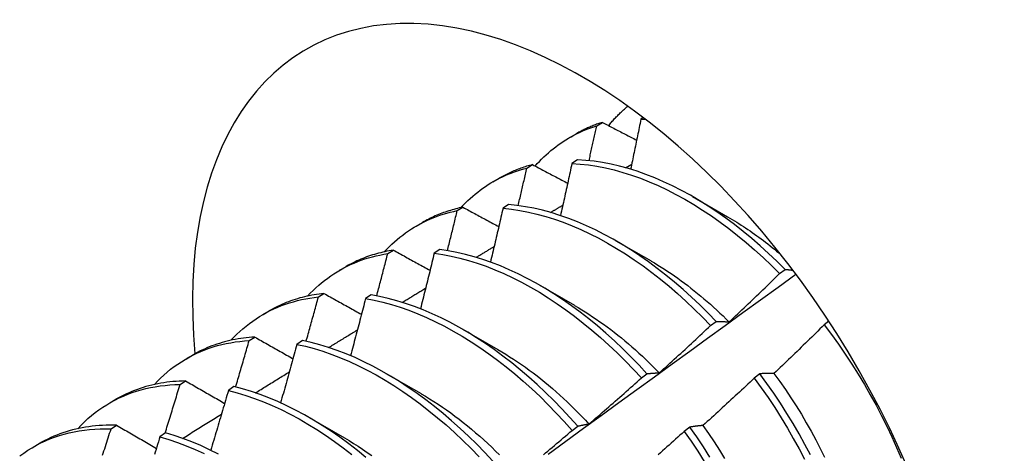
# Model space of a CAD drawing. Header units: inches. Extents: x 105.7 to 125.8, y 36.2 to 64.9.
# Tile 15 of 17: x 114.956 to 115.404, y 48.088 to 48.285. Entities that reach past the tile are written whole.
import ezdxf

# ---------------------------------------------------------------- set-up
doc = ezdxf.new("R2010")
doc.units = ezdxf.units.IN
doc.header["$MEASUREMENT"] = 0
doc.layers.add('Visible Edges(ANSI)', color=7, linetype='Continuous', lineweight=25)

msp = doc.modelspace()

# ---------------------------------------------------------------- linework, layer by layer
at = {"layer": 'Visible Edges(ANSI)'}
for p, q in [((115.21849, 48.23685), (115.22106, 48.23839)), ((115.23966, 48.24053), (115.23855, 48.23982)), ((115.20617, 48.23147), (115.20898, 48.2331)), ((115.20976, 48.2213), (115.20723, 48.21967)), ((115.1868, 48.21763), (115.18936, 48.21919)), ((115.23156, 48.21777), (115.23439, 48.21946)), ((115.17137, 48.21138), (115.17418, 48.21301)), ((115.26195, 48.20471), (115.27796, 48.19549)), ((115.15518, 48.19827), (115.15773, 48.19984)), ((115.17848, 48.20101), (115.17596, 48.19936)), ((115.13657, 48.19129), (115.13938, 48.19291)), ((115.22715, 48.18461), (115.24316, 48.1754)), ((115.12362, 48.17875), (115.12617, 48.18033)), ((115.14725, 48.18056), (115.14473, 48.1789)), ((115.10177, 48.1712), (115.10458, 48.17282)), ((115.30155, 48.16969), (115.30408, 48.1716)), ((115.19235, 48.16452), (115.20837, 48.15531)), ((115.09213, 48.15908), (115.09467, 48.16067)), ((115.11605, 48.15996), (115.11354, 48.15829)), ((115.06697, 48.15111), (115.06979, 48.15273)), ((115.15756, 48.14443), (115.17357, 48.13521)), ((115.2702, 48.14602), (115.27273, 48.14794)), ((115.32395, 48.14802), (115.32179, 48.14638)), ((115.06069, 48.13925), (115.06323, 48.14086)), ((115.0849, 48.13921), (115.08238, 48.13752)), ((115.03218, 48.13102), (115.03499, 48.13264)), ((115.12276, 48.12434), (115.13877, 48.11512)), ((115.2388, 48.12226), (115.24134, 48.12418)), ((115.29262, 48.12416), (115.29006, 48.12221)), ((115.02931, 48.11927), (115.03185, 48.12089)), ((115.05377, 48.1183), (115.05126, 48.11661)), ((114.99738, 48.11093), (115.00019, 48.11255)), ((115.08796, 48.10425), (115.10397, 48.09503)), ((114.99798, 48.09914), (115.00051, 48.10077)), ((115.20734, 48.09841), (115.20988, 48.10034)), ((115.26083, 48.09993), (115.25826, 48.09797)), ((115.02268, 48.09725), (115.02017, 48.09554)), ((114.96258, 48.09084), (114.96539, 48.09246))]:
    msp.add_line(p, q, dxfattribs=at)
at = {"layer": 'Visible Edges(ANSI)', "flags": 128}
for points in [[(115.2239, 48.23691), (115.22424, 48.23732), (115.22457, 48.23772), (115.22491, 48.23812), (115.22525, 48.23852), (115.2256, 48.23891), (115.22594, 48.2393), (115.22629, 48.23969), (115.22665, 48.24007), (115.227, 48.24045), (115.22736, 48.24083), (115.22772, 48.2412), (115.22808, 48.24157), (115.22844, 48.24194), (115.22881, 48.2423), (115.22918, 48.24266), (115.22955, 48.24302), (115.22992, 48.24337), (115.2303, 48.24372), (115.23068, 48.24406), (115.23106, 48.24441), (115.23145, 48.24474), (115.23183, 48.24508), (115.23222, 48.24541), (115.23261, 48.24574)], [(115.22106, 48.23839), (115.22053, 48.23823), (115.22, 48.23805), (115.21947, 48.23787), (115.21895, 48.23769), (115.21843, 48.2375), (115.21791, 48.23731), (115.2174, 48.23711), (115.21688, 48.23691), (115.21637, 48.23671), (115.21586, 48.2365), (115.21535, 48.23628), (115.21485, 48.23607), (115.21435, 48.23584), (115.21385, 48.23562), (115.21335, 48.23538), (115.21285, 48.23515), (115.21236, 48.23491), (115.21187, 48.23466), (115.21138, 48.23441), (115.2109, 48.23416), (115.21041, 48.2339), (115.20993, 48.23364), (115.20946, 48.23337), (115.20898, 48.2331)], [(115.22106, 48.23839), (115.2217, 48.23806), (115.22235, 48.23772), (115.22299, 48.23738), (115.22364, 48.23705), (115.22428, 48.23671), (115.22493, 48.23638), (115.22558, 48.23604), (115.22623, 48.2357), (115.22687, 48.23537), (115.22752, 48.23503), (115.22817, 48.23469), (115.22882, 48.23436), (115.22947, 48.23402), (115.23012, 48.23368), (115.23077, 48.23334), (115.23142, 48.23301), (115.23207, 48.23267), (115.23272, 48.23233), (115.23337, 48.232), (115.23402, 48.23166), (115.23467, 48.23132), (115.23532, 48.23099), (115.23598, 48.23065), (115.23663, 48.23031)], [(115.23855, 48.23982), (115.23836, 48.23888), (115.23817, 48.23793), (115.23798, 48.23698), (115.23779, 48.23604), (115.2376, 48.23509), (115.23741, 48.23414), (115.23722, 48.2332), (115.23702, 48.23225), (115.23683, 48.2313), (115.23664, 48.23036), (115.23645, 48.22941), (115.23625, 48.22846), (115.23606, 48.22752), (115.23586, 48.22657), (115.23567, 48.22562), (115.23547, 48.22467), (115.23528, 48.22373), (115.23508, 48.22278), (115.23488, 48.22183), (115.23469, 48.22088), (115.23449, 48.21993), (115.23429, 48.21898), (115.23409, 48.21804), (115.23389, 48.21709)], [(115.23855, 48.23982), (115.23864, 48.23982), (115.23873, 48.23982), (115.23881, 48.23982), (115.2389, 48.23982), (115.23898, 48.23982), (115.23907, 48.23982), (115.23915, 48.23982), (115.23924, 48.23982), (115.23932, 48.23982), (115.23941, 48.23982), (115.23949, 48.23982), (115.23958, 48.23982), (115.23967, 48.23982), (115.23975, 48.23982), (115.23984, 48.23982), (115.23992, 48.23982), (115.24001, 48.23981), (115.2401, 48.23981), (115.24018, 48.23981), (115.24027, 48.23981), (115.24035, 48.23981), (115.24044, 48.23981), (115.24053, 48.23981), (115.24061, 48.2398)], [(115.19056, 48.21855), (115.19152, 48.21963), (115.1925, 48.22068), (115.1935, 48.22171), (115.19452, 48.2227), (115.19555, 48.22368), (115.19661, 48.22462), (115.19768, 48.22554), (115.19877, 48.22643), (115.19988, 48.22729), (115.20101, 48.22813), (115.20215, 48.22893), (115.20331, 48.22971), (115.20449, 48.23047), (115.20568, 48.23119), (115.20689, 48.23189), (115.20812, 48.23255), (115.20936, 48.23319), (115.21062, 48.2338), (115.2119, 48.23438), (115.21319, 48.23493), (115.21449, 48.23546), (115.21581, 48.23595), (115.21715, 48.23641), (115.21849, 48.23685)], [(115.21503, 48.22094), (115.21518, 48.22161), (115.21532, 48.22227), (115.21547, 48.22293), (115.21561, 48.2236), (115.21576, 48.22426), (115.21591, 48.22492), (115.21605, 48.22559), (115.2162, 48.22625), (115.21634, 48.22691), (115.21649, 48.22757), (115.21663, 48.22824), (115.21678, 48.2289), (115.21692, 48.22956), (115.21706, 48.23022), (115.21721, 48.23089), (115.21735, 48.23155), (115.2175, 48.23221), (115.21764, 48.23287), (115.21778, 48.23354), (115.21792, 48.2342), (115.21807, 48.23486), (115.21821, 48.23552), (115.21835, 48.23619), (115.21849, 48.23685)], [(115.30408, 48.1716), (115.30035, 48.17529), (115.29658, 48.17887), (115.29275, 48.18233), (115.28889, 48.18567), (115.28498, 48.18887), (115.28104, 48.19195), (115.27708, 48.19489), (115.27309, 48.1977), (115.26908, 48.20036), (115.26505, 48.20287), (115.26102, 48.20524), (115.25698, 48.20745), (115.25293, 48.20951), (115.2489, 48.21141), (115.24487, 48.21315), (115.24085, 48.21473), (115.23685, 48.21614), (115.23288, 48.21739), (115.22893, 48.21847), (115.22502, 48.21938), (115.22114, 48.22012), (115.2173, 48.22069), (115.2135, 48.22108), (115.20976, 48.2213)], [(115.15682, 48.19964), (115.15785, 48.20074), (115.1589, 48.20181), (115.15997, 48.20285), (115.16106, 48.20386), (115.16218, 48.20485), (115.16331, 48.2058), (115.16446, 48.20672), (115.16563, 48.20761), (115.16682, 48.20847), (115.16803, 48.2093), (115.16926, 48.2101), (115.1705, 48.21087), (115.17177, 48.21161), (115.17305, 48.21232), (115.17435, 48.21299), (115.17567, 48.21364), (115.17701, 48.21425), (115.17836, 48.21483), (115.17972, 48.21538), (115.18111, 48.21589), (115.18251, 48.21638), (115.18393, 48.21683), (115.18536, 48.21725), (115.1868, 48.21763)], [(115.18936, 48.21919), (115.18869, 48.21901), (115.18802, 48.21883), (115.18735, 48.21864), (115.18669, 48.21844), (115.18603, 48.21823), (115.18538, 48.21802), (115.18473, 48.2178), (115.18408, 48.21757), (115.18343, 48.21734), (115.18279, 48.2171), (115.18215, 48.21685), (115.18152, 48.21659), (115.18088, 48.21633), (115.18026, 48.21606), (115.17963, 48.21579), (115.17901, 48.21551), (115.17839, 48.21522), (115.17778, 48.21492), (115.17717, 48.21462), (115.17657, 48.21431), (115.17596, 48.21399), (115.17537, 48.21367), (115.17477, 48.21334), (115.17418, 48.21301)], [(115.18285, 48.20055), (115.18301, 48.20126), (115.18318, 48.20198), (115.18335, 48.20269), (115.18351, 48.2034), (115.18368, 48.20411), (115.18385, 48.20482), (115.18401, 48.20554), (115.18418, 48.20625), (115.18435, 48.20696), (115.18451, 48.20767), (115.18468, 48.20838), (115.18484, 48.2091), (115.18501, 48.20981), (115.18517, 48.21052), (115.18533, 48.21123), (115.1855, 48.21194), (115.18566, 48.21265), (115.18583, 48.21337), (115.18599, 48.21408), (115.18615, 48.21479), (115.18632, 48.2155), (115.18648, 48.21621), (115.18664, 48.21692), (115.1868, 48.21763)], [(115.18936, 48.21919), (115.19002, 48.21884), (115.19068, 48.21849), (115.19134, 48.21814), (115.192, 48.21779), (115.19266, 48.21744), (115.19333, 48.21709), (115.19399, 48.21673), (115.19465, 48.21638), (115.19531, 48.21603), (115.19598, 48.21568), (115.19664, 48.21533), (115.19731, 48.21498), (115.19797, 48.21462), (115.19864, 48.21427), (115.1993, 48.21392), (115.19997, 48.21357), (115.20063, 48.21322), (115.2013, 48.21287), (115.20197, 48.21251), (115.20263, 48.21216), (115.2033, 48.21181), (115.20397, 48.21146), (115.20464, 48.2111), (115.20531, 48.21075)], [(115.20723, 48.21967), (115.20702, 48.21869), (115.20681, 48.2177), (115.2066, 48.21672), (115.20639, 48.21574), (115.20617, 48.21475), (115.20596, 48.21377), (115.20575, 48.21279), (115.20553, 48.2118), (115.20532, 48.21082), (115.20511, 48.20984), (115.20489, 48.20885), (115.20468, 48.20787), (115.20446, 48.20688), (115.20424, 48.2059), (115.20403, 48.20492), (115.20381, 48.20393), (115.20359, 48.20295), (115.20337, 48.20196), (115.20316, 48.20098), (115.20294, 48.19999), (115.20272, 48.19901), (115.2025, 48.19802), (115.20228, 48.19704), (115.20206, 48.19605)], [(115.20723, 48.21967), (115.21098, 48.21943), (115.21478, 48.21903), (115.21862, 48.21845), (115.2225, 48.21769), (115.22642, 48.21677), (115.23037, 48.21568), (115.23435, 48.21442), (115.23835, 48.21299), (115.24236, 48.2114), (115.24639, 48.20965), (115.25043, 48.20774), (115.25447, 48.20567), (115.25851, 48.20344), (115.26255, 48.20106), (115.26657, 48.19854), (115.27058, 48.19587), (115.27457, 48.19305), (115.27853, 48.1901), (115.28247, 48.18701), (115.28637, 48.18379), (115.29023, 48.18045), (115.29405, 48.17698), (115.29783, 48.17339), (115.30155, 48.16969)], [(115.12202, 48.17955), (115.12315, 48.18075), (115.12429, 48.18191), (115.12547, 48.18304), (115.12666, 48.18413), (115.12788, 48.18519), (115.12913, 48.18621), (115.1304, 48.1872), (115.13169, 48.18814), (115.133, 48.18906), (115.13434, 48.18994), (115.13569, 48.19078), (115.13707, 48.19158), (115.13847, 48.19234), (115.1399, 48.19307), (115.14134, 48.19376), (115.1428, 48.19442), (115.14428, 48.19503), (115.14579, 48.19561), (115.14731, 48.19615), (115.14885, 48.19665), (115.1504, 48.19711), (115.15198, 48.19754), (115.15357, 48.19792), (115.15518, 48.19827)], [(115.15773, 48.19984), (115.15691, 48.19966), (115.1561, 48.19948), (115.15529, 48.19929), (115.15448, 48.19908), (115.15368, 48.19887), (115.15288, 48.19864), (115.15209, 48.19841), (115.1513, 48.19816), (115.15052, 48.19791), (115.14974, 48.19764), (115.14897, 48.19737), (115.1482, 48.19709), (115.14744, 48.19679), (115.14668, 48.19649), (115.14593, 48.19618), (115.14518, 48.19585), (115.14444, 48.19552), (115.1437, 48.19518), (115.14297, 48.19482), (115.14224, 48.19446), (115.14152, 48.19409), (115.1408, 48.19371), (115.14009, 48.19332), (115.13938, 48.19291)], [(115.15071, 48.18007), (115.1509, 48.18083), (115.15109, 48.18159), (115.15127, 48.18235), (115.15146, 48.18311), (115.15165, 48.18387), (115.15184, 48.18463), (115.15203, 48.18538), (115.15222, 48.18614), (115.1524, 48.1869), (115.15259, 48.18766), (115.15278, 48.18842), (115.15296, 48.18917), (115.15315, 48.18993), (115.15334, 48.19069), (115.15352, 48.19145), (115.15371, 48.19221), (115.15389, 48.19296), (115.15408, 48.19372), (115.15426, 48.19448), (115.15445, 48.19524), (115.15463, 48.196), (115.15481, 48.19675), (115.155, 48.19751), (115.15518, 48.19827)], [(115.15773, 48.19984), (115.15841, 48.19947), (115.15908, 48.19911), (115.15976, 48.19874), (115.16043, 48.19838), (115.16111, 48.19801), (115.16179, 48.19764), (115.16247, 48.19728), (115.16314, 48.19691), (115.16382, 48.19655), (115.1645, 48.19618), (115.16518, 48.19581), (115.16586, 48.19545), (115.16654, 48.19508), (115.16722, 48.19471), (115.1679, 48.19435), (115.16858, 48.19398), (115.16926, 48.19361), (115.16994, 48.19325), (115.17062, 48.19288), (115.17131, 48.19251), (115.17199, 48.19215), (115.17267, 48.19178), (115.17336, 48.19141), (115.17404, 48.19104)], [(115.17596, 48.19936), (115.17572, 48.19834), (115.17549, 48.19733), (115.17526, 48.19631), (115.17502, 48.19529), (115.17479, 48.19427), (115.17455, 48.19326), (115.17432, 48.19224), (115.17408, 48.19122), (115.17385, 48.1902), (115.17361, 48.18918), (115.17337, 48.18816), (115.17314, 48.18715), (115.1729, 48.18613), (115.17266, 48.18511), (115.17242, 48.18409), (115.17218, 48.18307), (115.17194, 48.18205), (115.1717, 48.18103), (115.17146, 48.18001), (115.17122, 48.179), (115.17098, 48.17798), (115.17074, 48.17696), (115.17049, 48.17594), (115.17025, 48.17492)], [(115.17596, 48.19936), (115.17975, 48.19896), (115.18359, 48.19839), (115.18747, 48.19765), (115.19139, 48.19674), (115.19534, 48.19566), (115.19931, 48.19441), (115.20331, 48.19299), (115.20732, 48.19141), (115.21135, 48.18967), (115.21539, 48.18776), (115.21943, 48.1857), (115.22347, 48.18349), (115.22751, 48.18112), (115.23153, 48.1786), (115.23554, 48.17594), (115.23953, 48.17313), (115.2435, 48.17019), (115.24744, 48.16711), (115.25134, 48.1639), (115.25521, 48.16056), (115.25903, 48.1571), (115.2628, 48.15352), (115.26653, 48.14983), (115.2702, 48.14602)], [(115.27273, 48.14794), (115.26906, 48.15173), (115.26533, 48.15542), (115.26155, 48.15899), (115.25773, 48.16244), (115.25386, 48.16577), (115.24995, 48.16897), (115.24601, 48.17204), (115.24204, 48.17497), (115.23805, 48.17777), (115.23404, 48.18042), (115.23001, 48.18293), (115.22598, 48.18528), (115.22194, 48.18749), (115.2179, 48.18954), (115.21386, 48.19143), (115.20983, 48.19316), (115.20582, 48.19473), (115.20182, 48.19613), (115.19785, 48.19737), (115.1939, 48.19844), (115.18999, 48.19934), (115.18611, 48.20007), (115.18227, 48.20062), (115.17848, 48.20101)], [(115.19758, 48.19745), (115.19781, 48.19758), (115.19804, 48.19772), (115.19827, 48.19786), (115.1985, 48.198), (115.19873, 48.19814), (115.19896, 48.19828), (115.19919, 48.19842), (115.19942, 48.19855), (115.19965, 48.19869), (115.19988, 48.19883), (115.20011, 48.19897), (115.20035, 48.19911), (115.20058, 48.19925), (115.20081, 48.19939), (115.20104, 48.19952), (115.20127, 48.19966), (115.2015, 48.1998), (115.20173, 48.19994), (115.20196, 48.20008), (115.20219, 48.20022), (115.20242, 48.20035), (115.20265, 48.20049), (115.20288, 48.20063), (115.20311, 48.20077)], [(115.27797, 48.19544), (115.27899, 48.19485), (115.28002, 48.19425), (115.28104, 48.19363), (115.28206, 48.19301), (115.28308, 48.19237), (115.2841, 48.19172), (115.28512, 48.19107), (115.28613, 48.1904), (115.28715, 48.18972), (115.28816, 48.18903), (115.28917, 48.18833), (115.29018, 48.18762), (115.29119, 48.18689), (115.2922, 48.18616), (115.2932, 48.18542), (115.29421, 48.18466), (115.29521, 48.1839), (115.2962, 48.18313), (115.2972, 48.18234), (115.29819, 48.18155), (115.29918, 48.18074), (115.30017, 48.17993), (115.30115, 48.17911), (115.30213, 48.17827)], [(115.12617, 48.18033), (115.1252, 48.18017), (115.12423, 48.18), (115.12327, 48.17982), (115.12232, 48.17962), (115.12137, 48.17941), (115.12043, 48.17918), (115.11949, 48.17894), (115.11856, 48.17869), (115.11764, 48.17842), (115.11672, 48.17814), (115.11581, 48.17785), (115.11491, 48.17754), (115.11401, 48.17722), (115.11312, 48.17689), (115.11223, 48.17654), (115.11135, 48.17618), (115.11048, 48.17581), (115.10962, 48.17542), (115.10876, 48.17502), (115.10791, 48.17461), (115.10707, 48.17418), (115.10623, 48.17374), (115.1054, 48.17329), (115.10458, 48.17282)], [(115.12617, 48.18033), (115.12686, 48.17995), (115.12755, 48.17957), (115.12824, 48.17919), (115.12893, 48.17881), (115.12962, 48.17843), (115.13031, 48.17805), (115.131, 48.17767), (115.1317, 48.17729), (115.13239, 48.17691), (115.13308, 48.17653), (115.13378, 48.17615), (115.13447, 48.17577), (115.13517, 48.17538), (115.13586, 48.175), (115.13656, 48.17462), (115.13725, 48.17424), (115.13795, 48.17386), (115.13865, 48.17348), (115.13934, 48.1731), (115.14004, 48.17271), (115.14074, 48.17233), (115.14144, 48.17195), (115.14214, 48.17157), (115.14284, 48.17118)], [(115.24134, 48.12418), (115.23772, 48.12808), (115.23404, 48.13186), (115.23031, 48.13554), (115.22653, 48.13911), (115.2227, 48.14255), (115.21883, 48.14587), (115.21492, 48.14907), (115.21098, 48.15213), (115.20701, 48.15505), (115.20302, 48.15784), (115.199, 48.16048), (115.19498, 48.16298), (115.19094, 48.16533), (115.1869, 48.16752), (115.18286, 48.16956), (115.17882, 48.17144), (115.17479, 48.17317), (115.17078, 48.17472), (115.16678, 48.17612), (115.16281, 48.17735), (115.15887, 48.17841), (115.15496, 48.17929), (115.15108, 48.18001), (115.14725, 48.18056)], [(115.16379, 48.17706), (115.16413, 48.17726), (115.16447, 48.17747), (115.16481, 48.17767), (115.16515, 48.17788), (115.16549, 48.17808), (115.16583, 48.17829), (115.16616, 48.1785), (115.1665, 48.1787), (115.16684, 48.17891), (115.16718, 48.17911), (115.16752, 48.17932), (115.16786, 48.17952), (115.1682, 48.17973), (115.16854, 48.17993), (115.16888, 48.18014), (115.16921, 48.18034), (115.16955, 48.18055), (115.16989, 48.18075), (115.17023, 48.18096), (115.17057, 48.18116), (115.17091, 48.18137), (115.17125, 48.18157), (115.17159, 48.18178), (115.17193, 48.18198)], [(115.08722, 48.15946), (115.08844, 48.16076), (115.08969, 48.16201), (115.09096, 48.16322), (115.09227, 48.16439), (115.0936, 48.16552), (115.09496, 48.16661), (115.09634, 48.16766), (115.09775, 48.16866), (115.09919, 48.16962), (115.10066, 48.17054), (115.10215, 48.17142), (115.10366, 48.17225), (115.1052, 48.17303), (115.10677, 48.17378), (115.10836, 48.17448), (115.10997, 48.17513), (115.1116, 48.17574), (115.11326, 48.17631), (115.11493, 48.17683), (115.11663, 48.1773), (115.11835, 48.17773), (115.12009, 48.17812), (115.12185, 48.17846), (115.12362, 48.17875)], [(115.11861, 48.15951), (115.11882, 48.16031), (115.11903, 48.16111), (115.11925, 48.16192), (115.11946, 48.16272), (115.11967, 48.16352), (115.11988, 48.16432), (115.12009, 48.16512), (115.1203, 48.16593), (115.12051, 48.16673), (115.12072, 48.16753), (115.12093, 48.16833), (115.12114, 48.16913), (115.12135, 48.16993), (115.12156, 48.17074), (115.12176, 48.17154), (115.12197, 48.17234), (115.12218, 48.17314), (115.12239, 48.17394), (115.12259, 48.17474), (115.1228, 48.17554), (115.12301, 48.17635), (115.12321, 48.17715), (115.12342, 48.17795), (115.12362, 48.17875)], [(115.14473, 48.1789), (115.14447, 48.17785), (115.14421, 48.1768), (115.14396, 48.17575), (115.1437, 48.1747), (115.14344, 48.17365), (115.14319, 48.1726), (115.14293, 48.17155), (115.14267, 48.1705), (115.14241, 48.16945), (115.14215, 48.1684), (115.14189, 48.16735), (115.14163, 48.1663), (115.14137, 48.16525), (115.14111, 48.1642), (115.14085, 48.16315), (115.14058, 48.1621), (115.14032, 48.16105), (115.14006, 48.15999), (115.13979, 48.15894), (115.13953, 48.15789), (115.13926, 48.15684), (115.139, 48.15579), (115.13873, 48.15474), (115.13847, 48.15369)], [(115.14473, 48.1789), (115.14856, 48.17834), (115.15244, 48.17761), (115.15635, 48.17671), (115.1603, 48.17564), (115.16428, 48.17439), (115.16827, 48.17299), (115.17229, 48.17142), (115.17632, 48.16968), (115.18035, 48.16779), (115.1844, 48.16574), (115.18844, 48.16353), (115.19247, 48.16117), (115.1965, 48.15866), (115.20051, 48.15601), (115.2045, 48.15321), (115.20847, 48.15028), (115.21241, 48.1472), (115.21631, 48.144), (115.22018, 48.14067), (115.224, 48.13722), (115.22778, 48.13364), (115.23151, 48.12996), (115.23518, 48.12616), (115.2388, 48.12226)], [(115.24316, 48.17538), (115.24469, 48.17449), (115.24621, 48.17357), (115.24773, 48.17263), (115.24925, 48.17166), (115.25077, 48.17067), (115.25229, 48.16965), (115.2538, 48.16861), (115.25531, 48.16755), (115.25681, 48.16646), (115.25831, 48.16536), (115.25981, 48.16423), (115.2613, 48.16307), (115.26279, 48.1619), (115.26427, 48.1607), (115.26574, 48.15949), (115.26721, 48.15825), (115.26867, 48.15699), (115.27013, 48.15571), (115.27158, 48.15442), (115.27302, 48.1531), (115.27445, 48.15176), (115.27587, 48.15041), (115.27729, 48.14904), (115.2787, 48.14764)], [(115.30408, 48.1716), (115.30422, 48.17159), (115.30437, 48.17157), (115.30452, 48.17156), (115.30466, 48.17155), (115.30481, 48.17153), (115.30496, 48.17152), (115.3051, 48.1715), (115.30525, 48.17148), (115.3054, 48.17147), (115.30555, 48.17145), (115.30569, 48.17144), (115.30584, 48.17142), (115.30599, 48.1714), (115.30614, 48.17138), (115.30629, 48.17137), (115.30644, 48.17135), (115.30659, 48.17133), (115.30674, 48.17131), (115.30689, 48.17129), (115.30704, 48.17127), (115.30719, 48.17125), (115.30734, 48.17123), (115.30749, 48.17121), (115.30764, 48.17119)], [(115.19639, 48.08764), (115.20445, 48.09351), (115.21251, 48.09938), (115.22057, 48.10524), (115.22862, 48.11109), (115.23667, 48.11695), (115.24472, 48.12279), (115.25276, 48.12863), (115.2608, 48.13447), (115.26884, 48.1403), (115.27688, 48.14613), (115.28491, 48.15195), (115.29294, 48.15776), (115.30097, 48.16357), (115.309, 48.16938)], [(115.27871, 48.14769), (115.27967, 48.1486), (115.28063, 48.14951), (115.28159, 48.15042), (115.28255, 48.15133), (115.28351, 48.15224), (115.28446, 48.15315), (115.28542, 48.15406), (115.28637, 48.15497), (115.28733, 48.15588), (115.28828, 48.1568), (115.28923, 48.15771), (115.29019, 48.15863), (115.29114, 48.15955), (115.29209, 48.16047), (115.29304, 48.16139), (115.29399, 48.1623), (115.29493, 48.16323), (115.29588, 48.16415), (115.29683, 48.16507), (115.29777, 48.16599), (115.29872, 48.16692), (115.29966, 48.16784), (115.3006, 48.16877), (115.30155, 48.16969)], [(115.1302, 48.1566), (115.13064, 48.15687), (115.13108, 48.15714), (115.13152, 48.15741), (115.13197, 48.15768), (115.13241, 48.15795), (115.13285, 48.15823), (115.1333, 48.1585), (115.13374, 48.15877), (115.13418, 48.15904), (115.13463, 48.15931), (115.13507, 48.15958), (115.13551, 48.15985), (115.13596, 48.16012), (115.1364, 48.16039), (115.13684, 48.16066), (115.13729, 48.16093), (115.13773, 48.1612), (115.13817, 48.16147), (115.13862, 48.16174), (115.13906, 48.16201), (115.1395, 48.16229), (115.13995, 48.16256), (115.14039, 48.16283), (115.14083, 48.1631)], [(115.05243, 48.13937), (115.05374, 48.14076), (115.05508, 48.14211), (115.05646, 48.1434), (115.05787, 48.14465), (115.05931, 48.14585), (115.06079, 48.14701), (115.0623, 48.14811), (115.06383, 48.14916), (115.0654, 48.15017), (115.067, 48.15112), (115.06862, 48.15203), (115.07028, 48.15288), (115.07196, 48.15368), (115.07367, 48.15443), (115.0754, 48.15513), (115.07717, 48.15578), (115.07895, 48.15638), (115.08077, 48.15692), (115.0826, 48.15741), (115.08446, 48.15785), (115.08635, 48.15824), (115.08825, 48.15857), (115.09018, 48.15885), (115.09213, 48.15908)], [(115.09467, 48.16067), (115.09354, 48.16054), (115.09242, 48.1604), (115.09131, 48.16023), (115.0902, 48.16005), (115.08911, 48.15985), (115.08801, 48.15963), (115.08693, 48.1594), (115.08585, 48.15914), (115.08479, 48.15887), (115.08373, 48.15859), (115.08267, 48.15828), (115.08163, 48.15796), (115.08059, 48.15762), (115.07957, 48.15726), (115.07855, 48.15688), (115.07754, 48.15649), (115.07654, 48.15608), (115.07554, 48.15565), (115.07456, 48.15521), (115.07359, 48.15475), (115.07262, 48.15427), (115.07167, 48.15377), (115.07072, 48.15326), (115.06979, 48.15273)], [(115.08655, 48.13886), (115.08679, 48.1397), (115.08703, 48.14054), (115.08726, 48.14139), (115.0875, 48.14223), (115.08773, 48.14307), (115.08797, 48.14391), (115.0882, 48.14476), (115.08843, 48.1456), (115.08867, 48.14644), (115.0889, 48.14728), (115.08913, 48.14813), (115.08937, 48.14897), (115.0896, 48.14981), (115.08983, 48.15065), (115.09006, 48.1515), (115.09029, 48.15234), (115.09052, 48.15318), (115.09075, 48.15402), (115.09098, 48.15487), (115.09121, 48.15571), (115.09144, 48.15655), (115.09167, 48.15739), (115.0919, 48.15824), (115.09213, 48.15908)], [(115.09467, 48.16067), (115.09538, 48.16028), (115.09608, 48.15988), (115.09678, 48.15949), (115.09749, 48.1591), (115.09819, 48.1587), (115.0989, 48.15831), (115.0996, 48.15791), (115.10031, 48.15752), (115.10102, 48.15712), (115.10173, 48.15673), (115.10244, 48.15633), (115.10314, 48.15594), (115.10385, 48.15554), (115.10456, 48.15514), (115.10527, 48.15475), (115.10598, 48.15435), (115.1067, 48.15396), (115.10741, 48.15356), (115.10812, 48.15316), (115.10883, 48.15277), (115.10955, 48.15237), (115.11026, 48.15197), (115.11097, 48.15157), (115.11169, 48.15118)], [(115.11354, 48.15829), (115.11326, 48.15721), (115.11298, 48.15613), (115.1127, 48.15505), (115.11242, 48.15397), (115.11214, 48.15289), (115.11185, 48.15181), (115.11157, 48.15073), (115.11129, 48.14965), (115.11101, 48.14857), (115.11072, 48.14749), (115.11044, 48.14641), (115.11016, 48.14533), (115.10987, 48.14425), (115.10958, 48.14317), (115.1093, 48.14209), (115.10901, 48.14101), (115.10873, 48.13992), (115.10844, 48.13884), (115.10815, 48.13776), (115.10786, 48.13668), (115.10757, 48.1356), (115.10728, 48.13452), (115.10699, 48.13344), (115.1067, 48.13236)], [(115.11354, 48.15829), (115.11741, 48.15757), (115.12132, 48.15667), (115.12527, 48.15561), (115.12924, 48.15438), (115.13324, 48.15299), (115.13725, 48.15142), (115.14128, 48.1497), (115.14532, 48.14782), (115.14936, 48.14577), (115.1534, 48.14358), (115.15743, 48.14122), (115.16146, 48.13873), (115.16547, 48.13608), (115.16946, 48.13329), (115.17343, 48.13036), (115.17737, 48.1273), (115.18128, 48.1241), (115.18515, 48.12078), (115.18898, 48.11733), (115.19276, 48.11377), (115.19649, 48.11009), (115.20017, 48.1063), (115.20378, 48.1024), (115.20734, 48.09841)], [(115.20988, 48.10034), (115.20632, 48.10432), (115.2027, 48.10821), (115.19902, 48.11199), (115.19529, 48.11567), (115.1915, 48.11922), (115.18767, 48.12266), (115.1838, 48.12597), (115.17989, 48.12916), (115.17594, 48.13221), (115.17197, 48.13513), (115.16798, 48.13791), (115.16397, 48.14054), (115.15994, 48.14303), (115.1559, 48.14537), (115.15186, 48.14756), (115.14782, 48.14959), (115.14378, 48.15146), (115.13976, 48.15317), (115.13574, 48.15472), (115.13175, 48.1561), (115.12778, 48.15732), (115.12384, 48.15837), (115.11993, 48.15925), (115.11605, 48.15996)], [(115.20836, 48.15525), (115.21002, 48.15428), (115.21168, 48.15327), (115.21334, 48.15224), (115.215, 48.15118), (115.21665, 48.15009), (115.2183, 48.14897), (115.21995, 48.14783), (115.22159, 48.14666), (115.22323, 48.14546), (115.22486, 48.14424), (115.22649, 48.14299), (115.22811, 48.14172), (115.22972, 48.14042), (115.23133, 48.13909), (115.23292, 48.13774), (115.23451, 48.13637), (115.23609, 48.13497), (115.23767, 48.13355), (115.23923, 48.13211), (115.24078, 48.13064), (115.24233, 48.12915), (115.24386, 48.12764), (115.24538, 48.12611), (115.24689, 48.12455)], [(115.09677, 48.13607), (115.09732, 48.1364), (115.09786, 48.13674), (115.09841, 48.13708), (115.09895, 48.13741), (115.09949, 48.13775), (115.10004, 48.13808), (115.10058, 48.13842), (115.10113, 48.13875), (115.10167, 48.13909), (115.10221, 48.13942), (115.10276, 48.13976), (115.1033, 48.14009), (115.10385, 48.14043), (115.10439, 48.14076), (115.10494, 48.1411), (115.10548, 48.14143), (115.10602, 48.14177), (115.10657, 48.1421), (115.10711, 48.14244), (115.10766, 48.14277), (115.1082, 48.14311), (115.10875, 48.14344), (115.10929, 48.14378), (115.10984, 48.14411)], [(115.24689, 48.12456), (115.24787, 48.12545), (115.24885, 48.12633), (115.24983, 48.12722), (115.25081, 48.1281), (115.25178, 48.12899), (115.25276, 48.12988), (115.25374, 48.13077), (115.25471, 48.13166), (115.25568, 48.13255), (115.25666, 48.13344), (115.25763, 48.13434), (115.2586, 48.13523), (115.25957, 48.13612), (115.26054, 48.13702), (115.26151, 48.13792), (115.26248, 48.13881), (115.26345, 48.13971), (115.26441, 48.14061), (115.26538, 48.14151), (115.26634, 48.14241), (115.26731, 48.14331), (115.26827, 48.14421), (115.26924, 48.14512), (115.2702, 48.14602)], [(115.27273, 48.14794), (115.27297, 48.14794), (115.27322, 48.14794), (115.27346, 48.14794), (115.2737, 48.14794), (115.27395, 48.14794), (115.27419, 48.14793), (115.27444, 48.14793), (115.27469, 48.14792), (115.27493, 48.14792), (115.27518, 48.14791), (115.27543, 48.1479), (115.27568, 48.14789), (115.27593, 48.14788), (115.27618, 48.14787), (115.27643, 48.14785), (115.27668, 48.14784), (115.27693, 48.14783), (115.27719, 48.14781), (115.27744, 48.14779), (115.27769, 48.14777), (115.27795, 48.14776), (115.2782, 48.14774), (115.27846, 48.14771), (115.27871, 48.14769)], [(115.32179, 48.14638), (115.32084, 48.14545), (115.3199, 48.14452), (115.31896, 48.14359), (115.31801, 48.14266), (115.31707, 48.14173), (115.31612, 48.1408), (115.31518, 48.13987), (115.31423, 48.13895), (115.31328, 48.13802), (115.31233, 48.1371), (115.31138, 48.13618), (115.31043, 48.13525), (115.30948, 48.13433), (115.30853, 48.13341), (115.30758, 48.13249), (115.30662, 48.13157), (115.30567, 48.13066), (115.30472, 48.12974), (115.30376, 48.12882), (115.3028, 48.12791), (115.30185, 48.12699), (115.30089, 48.12608), (115.29993, 48.12517), (115.29897, 48.12425)], [(115.32179, 48.14638), (115.32505, 48.14204), (115.32823, 48.13762), (115.33132, 48.13314), (115.33432, 48.12859), (115.33723, 48.12398), (115.34004, 48.11933), (115.34275, 48.11463), (115.34536, 48.10988), (115.34786, 48.10511), (115.35025, 48.1003), (115.35253, 48.09548), (115.3547, 48.09063), (115.35674, 48.08578)], [(115.06323, 48.14086), (115.06194, 48.14077), (115.06067, 48.14066), (115.05939, 48.14053), (115.05813, 48.14037), (115.05688, 48.1402), (115.05564, 48.14), (115.0544, 48.13978), (115.05318, 48.13953), (115.05196, 48.13927), (115.05075, 48.13898), (115.04956, 48.13867), (115.04837, 48.13834), (115.04719, 48.13798), (115.04603, 48.1376), (115.04487, 48.13721), (115.04373, 48.13678), (115.0426, 48.13634), (115.04148, 48.13588), (115.04036, 48.13539), (115.03927, 48.13489), (115.03818, 48.13436), (115.0371, 48.13381), (115.03604, 48.13323), (115.03499, 48.13264)], [(115.06323, 48.14086), (115.06395, 48.14045), (115.06467, 48.14004), (115.06538, 48.13964), (115.0661, 48.13923), (115.06682, 48.13882), (115.06754, 48.13841), (115.06826, 48.138), (115.06898, 48.13759), (115.0697, 48.13718), (115.07043, 48.13677), (115.07115, 48.13636), (115.07187, 48.13595), (115.0726, 48.13554), (115.07332, 48.13513), (115.07405, 48.13472), (115.07477, 48.13431), (115.0755, 48.1339), (115.07622, 48.13349), (115.07695, 48.13308), (115.07768, 48.13267), (115.07841, 48.13226), (115.07914, 48.13185), (115.07986, 48.13143), (115.08059, 48.13102)], [(115.01763, 48.11928), (115.01903, 48.12077), (115.02048, 48.1222), (115.02196, 48.12358), (115.02348, 48.12491), (115.02504, 48.12618), (115.02663, 48.12739), (115.02826, 48.12855), (115.02992, 48.12965), (115.03162, 48.13069), (115.03335, 48.13168), (115.03511, 48.13261), (115.03691, 48.13347), (115.03873, 48.13429), (115.04059, 48.13504), (115.04248, 48.13573), (115.0444, 48.13636), (115.04634, 48.13693), (115.04832, 48.13745), (115.05032, 48.1379), (115.05234, 48.13829), (115.0544, 48.13862), (115.05647, 48.13889), (115.05857, 48.1391), (115.06069, 48.13925)], [(115.05454, 48.11812), (115.0548, 48.119), (115.05506, 48.11988), (115.05532, 48.12076), (115.05558, 48.12164), (115.05584, 48.12252), (115.0561, 48.1234), (115.05635, 48.12428), (115.05661, 48.12516), (115.05687, 48.12604), (115.05713, 48.12692), (115.05739, 48.1278), (115.05764, 48.12868), (115.0579, 48.12957), (115.05815, 48.13045), (115.05841, 48.13133), (115.05867, 48.13221), (115.05892, 48.13309), (115.05918, 48.13397), (115.05943, 48.13485), (115.05968, 48.13573), (115.05994, 48.13661), (115.06019, 48.13749), (115.06044, 48.13837), (115.06069, 48.13925)], [(115.08238, 48.13752), (115.08208, 48.13642), (115.08177, 48.13531), (115.08147, 48.1342), (115.08117, 48.13309), (115.08086, 48.13199), (115.08055, 48.13088), (115.08025, 48.12977), (115.07994, 48.12866), (115.07963, 48.12755), (115.07933, 48.12645), (115.07902, 48.12534), (115.07871, 48.12423), (115.0784, 48.12312), (115.07809, 48.12201), (115.07778, 48.12091), (115.07747, 48.1198), (115.07715, 48.11869), (115.07684, 48.11758), (115.07653, 48.11647), (115.07621, 48.11537), (115.0759, 48.11426), (115.07559, 48.11315), (115.07527, 48.11204), (115.07495, 48.11093)], [(115.08238, 48.13752), (115.08629, 48.13664), (115.09023, 48.13559), (115.09421, 48.13437), (115.0982, 48.13298), (115.10221, 48.13143), (115.10624, 48.12972), (115.11028, 48.12784), (115.11432, 48.12581), (115.11836, 48.12362), (115.1224, 48.12128), (115.12642, 48.11879), (115.13044, 48.11615), (115.13443, 48.11337), (115.1384, 48.11045), (115.14234, 48.10739), (115.14625, 48.10421), (115.15013, 48.10089), (115.15396, 48.09745), (115.15774, 48.09389), (115.16147, 48.09022), (115.16515, 48.08643)], [(115.17131, 48.08447), (115.16769, 48.08835), (115.164, 48.09212), (115.16027, 48.09579), (115.15648, 48.09934), (115.15264, 48.10277), (115.14877, 48.10608), (115.14486, 48.10925), (115.14091, 48.1123), (115.13694, 48.11521), (115.13294, 48.11798), (115.12893, 48.1206), (115.1249, 48.12308), (115.12086, 48.12541), (115.11682, 48.12759), (115.11278, 48.12961), (115.10875, 48.13148), (115.10472, 48.13318), (115.10071, 48.13472), (115.09671, 48.13609), (115.09275, 48.1373), (115.0888, 48.13834), (115.0849, 48.13921)], [(115.17357, 48.13515), (115.17537, 48.1341), (115.17717, 48.13302), (115.17896, 48.1319), (115.18076, 48.13075), (115.18254, 48.12957), (115.18433, 48.12835), (115.18611, 48.1271), (115.18788, 48.12582), (115.18964, 48.12451), (115.1914, 48.12317), (115.19315, 48.12179), (115.1949, 48.12039), (115.19663, 48.11895), (115.19836, 48.11749), (115.20007, 48.11599), (115.20178, 48.11447), (115.20347, 48.11292), (115.20515, 48.11134), (115.20683, 48.10973), (115.20849, 48.1081), (115.21013, 48.10645), (115.21177, 48.10476), (115.21339, 48.10306), (115.215, 48.10133)], [(115.06352, 48.11546), (115.06416, 48.11586), (115.0648, 48.11626), (115.06544, 48.11666), (115.06609, 48.11706), (115.06673, 48.11746), (115.06737, 48.11786), (115.06801, 48.11826), (115.06865, 48.11866), (115.0693, 48.11906), (115.06994, 48.11945), (115.07058, 48.11985), (115.07122, 48.12025), (115.07187, 48.12065), (115.07251, 48.12105), (115.07315, 48.12145), (115.07379, 48.12185), (115.07444, 48.12225), (115.07508, 48.12265), (115.07572, 48.12304), (115.07636, 48.12344), (115.07701, 48.12384), (115.07765, 48.12424), (115.07829, 48.12464), (115.07893, 48.12504)], [(115.21503, 48.10135), (115.21603, 48.10221), (115.21702, 48.10308), (115.21802, 48.10394), (115.21902, 48.1048), (115.22001, 48.10567), (115.22101, 48.10653), (115.222, 48.1074), (115.223, 48.10826), (115.22399, 48.10913), (115.22498, 48.11), (115.22597, 48.11087), (115.22696, 48.11174), (115.22795, 48.11261), (115.22894, 48.11348), (115.22993, 48.11436), (115.23092, 48.11523), (115.23191, 48.11611), (115.23289, 48.11698), (115.23388, 48.11786), (115.23486, 48.11874), (115.23585, 48.11962), (115.23683, 48.1205), (115.23781, 48.12138), (115.2388, 48.12226)], [(115.24134, 48.12418), (115.24156, 48.12421), (115.24178, 48.12424), (115.24201, 48.12426), (115.24224, 48.12429), (115.24246, 48.12431), (115.24269, 48.12433), (115.24292, 48.12435), (115.24315, 48.12438), (115.24338, 48.12439), (115.24361, 48.12441), (115.24384, 48.12443), (115.24407, 48.12445), (115.2443, 48.12446), (115.24453, 48.12448), (115.24477, 48.12449), (115.245, 48.1245), (115.24524, 48.12451), (115.24547, 48.12452), (115.24571, 48.12453), (115.24594, 48.12454), (115.24618, 48.12455), (115.24642, 48.12455), (115.24665, 48.12456), (115.24689, 48.12456)], [(115.29006, 48.12221), (115.2891, 48.1213), (115.28813, 48.12039), (115.28717, 48.11948), (115.28621, 48.11858), (115.28524, 48.11767), (115.28427, 48.11677), (115.28331, 48.11586), (115.28234, 48.11496), (115.28137, 48.11406), (115.2804, 48.11316), (115.27943, 48.11226), (115.27846, 48.11136), (115.27749, 48.11046), (115.27652, 48.10956), (115.27555, 48.10866), (115.27458, 48.10777), (115.2736, 48.10687), (115.27263, 48.10598), (115.27165, 48.10509), (115.27067, 48.10419), (115.2697, 48.1033), (115.26872, 48.10241), (115.26774, 48.10152), (115.26676, 48.10063)], [(115.29006, 48.12221), (115.29324, 48.11779), (115.29634, 48.11331), (115.29935, 48.10877), (115.30226, 48.10417), (115.30508, 48.09951), (115.30779, 48.09482), (115.31041, 48.09008), (115.31291, 48.0853)], [(115.29897, 48.12425), (115.2987, 48.12426), (115.29843, 48.12427), (115.29816, 48.12427), (115.29789, 48.12428), (115.29762, 48.12428), (115.29735, 48.12428), (115.29708, 48.12428), (115.29681, 48.12428), (115.29654, 48.12428), (115.29628, 48.12428), (115.29601, 48.12428), (115.29575, 48.12428), (115.29548, 48.12427), (115.29522, 48.12427), (115.29496, 48.12426), (115.2947, 48.12425), (115.29443, 48.12425), (115.29417, 48.12424), (115.29391, 48.12423), (115.29365, 48.12421), (115.2934, 48.1242), (115.29314, 48.12419), (115.29288, 48.12418), (115.29262, 48.12416)], [(115.31554, 48.08729), (115.31302, 48.09206), (115.3104, 48.0968), (115.30768, 48.10149), (115.30485, 48.10614), (115.30193, 48.11074), (115.29892, 48.11528), (115.29581, 48.11976), (115.29262, 48.12416)], [(115.29897, 48.12425), (115.3016, 48.12065), (115.30417, 48.117), (115.30666, 48.1133), (115.30908, 48.10955), (115.31143, 48.10576), (115.31369, 48.10194), (115.31588, 48.09807), (115.31799, 48.09418), (115.32001, 48.09027), (115.32195, 48.08634)], [(114.98283, 48.09919), (114.98433, 48.10077), (114.98587, 48.1023), (114.98746, 48.10376), (114.98909, 48.10516), (114.99076, 48.10649), (114.99247, 48.10777), (114.99422, 48.10897), (114.99602, 48.11012), (114.99785, 48.1112), (114.99971, 48.11221), (115.00162, 48.11315), (115.00356, 48.11403), (115.00553, 48.11485), (115.00754, 48.11559), (115.00959, 48.11627), (115.01166, 48.11688), (115.01377, 48.11742), (115.01591, 48.11789), (115.01807, 48.11829), (115.02027, 48.11863), (115.02249, 48.11889), (115.02474, 48.11909), (115.02701, 48.11922), (115.02931, 48.11927)], [(115.03185, 48.12089), (115.0304, 48.12086), (115.02896, 48.1208), (115.02752, 48.12071), (115.0261, 48.12059), (115.02469, 48.12045), (115.02329, 48.12028), (115.0219, 48.12008), (115.02053, 48.11985), (115.01916, 48.1196), (115.0178, 48.11932), (115.01646, 48.11901), (115.01513, 48.11868), (115.01381, 48.11831), (115.0125, 48.11792), (115.01121, 48.11751), (115.00993, 48.11706), (115.00866, 48.11659), (115.00741, 48.11609), (115.00617, 48.11557), (115.00495, 48.11502), (115.00373, 48.11444), (115.00254, 48.11384), (115.00136, 48.11321), (115.00019, 48.11255)], [(115.0225, 48.09713), (115.02279, 48.09805), (115.02308, 48.09897), (115.02337, 48.0999), (115.02366, 48.10082), (115.02394, 48.10174), (115.02423, 48.10266), (115.02452, 48.10359), (115.0248, 48.10451), (115.02509, 48.10543), (115.02537, 48.10635), (115.02566, 48.10728), (115.02594, 48.1082), (115.02622, 48.10912), (115.02651, 48.11005), (115.02679, 48.11097), (115.02707, 48.11189), (115.02735, 48.11281), (115.02763, 48.11374), (115.02791, 48.11466), (115.0282, 48.11558), (115.02848, 48.1165), (115.02875, 48.11743), (115.02903, 48.11835), (115.02931, 48.11927)], [(115.03185, 48.12089), (115.03258, 48.12047), (115.03331, 48.12005), (115.03404, 48.11963), (115.03477, 48.11921), (115.0355, 48.11878), (115.03624, 48.11836), (115.03697, 48.11794), (115.03771, 48.11752), (115.03844, 48.11709), (115.03918, 48.11667), (115.03992, 48.11625), (115.04065, 48.11582), (115.04139, 48.1154), (115.04213, 48.11497), (115.04287, 48.11455), (115.04361, 48.11412), (115.04435, 48.1137), (115.04509, 48.11327), (115.04583, 48.11285), (115.04657, 48.11242), (115.04732, 48.112), (115.04806, 48.11157), (115.0488, 48.11115), (115.04955, 48.11072)], [(115.11374, 48.08618), (115.10982, 48.08935), (115.10588, 48.09238), (115.1019, 48.09529), (115.09791, 48.09805), (115.09389, 48.10066), (115.08986, 48.10314), (115.08583, 48.10546), (115.08178, 48.10762), (115.07774, 48.10964), (115.07371, 48.11149), (115.06968, 48.11318), (115.06567, 48.11471), (115.06168, 48.11608), (115.05771, 48.11727), (115.05377, 48.1183)], [(115.05126, 48.11661), (115.05093, 48.11547), (115.0506, 48.11434), (115.05027, 48.11321), (115.04994, 48.11207), (115.04961, 48.11094), (115.04928, 48.10981), (115.04895, 48.10867), (115.04862, 48.10754), (115.04829, 48.10641), (115.04795, 48.10528), (115.04762, 48.10414), (115.04728, 48.10301), (115.04695, 48.10188), (115.04661, 48.10074), (115.04628, 48.09961), (115.04594, 48.09848), (115.0456, 48.09734), (115.04526, 48.09621), (115.04493, 48.09508), (115.04459, 48.09394), (115.04425, 48.09281), (115.04391, 48.09168), (115.04356, 48.09054), (115.04322, 48.08941)], [(115.05126, 48.11661), (115.0552, 48.11557), (115.05917, 48.11436), (115.06316, 48.11298), (115.06718, 48.11144), (115.0712, 48.10973), (115.07524, 48.10787), (115.07928, 48.10584), (115.08332, 48.10366), (115.08736, 48.10133), (115.09139, 48.09885), (115.0954, 48.09622), (115.0994, 48.09345), (115.10337, 48.09054), (115.10731, 48.08749)], [(115.13877, 48.1151), (115.14071, 48.11397), (115.14264, 48.1128), (115.14457, 48.11159), (115.14649, 48.11034), (115.14841, 48.10905), (115.15032, 48.10772), (115.15223, 48.10635), (115.15413, 48.10495), (115.15603, 48.10351), (115.15791, 48.10203), (115.15979, 48.10052), (115.16165, 48.09897), (115.16351, 48.09739), (115.16536, 48.09578), (115.16719, 48.09414), (115.16902, 48.09246), (115.17083, 48.09076), (115.17262, 48.08902), (115.17441, 48.08726)], [(115.03041, 48.09478), (115.03115, 48.09524), (115.03189, 48.0957), (115.03263, 48.09617), (115.03336, 48.09663), (115.0341, 48.09709), (115.03484, 48.09755), (115.03558, 48.09802), (115.03632, 48.09848), (115.03705, 48.09894), (115.03779, 48.0994), (115.03853, 48.09987), (115.03927, 48.10033), (115.04001, 48.10079), (115.04075, 48.10125), (115.04148, 48.10171), (115.04222, 48.10218), (115.04296, 48.10264), (115.0437, 48.1031), (115.04444, 48.10356), (115.04518, 48.10402), (115.04591, 48.10448), (115.04665, 48.10495), (115.04739, 48.10541), (115.04813, 48.10587)], [(115.00051, 48.10077), (114.9989, 48.10081), (114.99729, 48.10081), (114.9957, 48.10077), (114.99411, 48.10071), (114.99254, 48.10061), (114.99098, 48.10047), (114.98944, 48.10031), (114.9879, 48.10011), (114.98638, 48.09987), (114.98488, 48.09961), (114.98338, 48.09931), (114.98191, 48.09898), (114.98044, 48.09861), (114.97899, 48.09822), (114.97756, 48.09779), (114.97614, 48.09732), (114.97474, 48.09683), (114.97335, 48.0963), (114.97198, 48.09574), (114.97063, 48.09515), (114.96929, 48.09452), (114.96797, 48.09387), (114.96667, 48.09318), (114.96539, 48.09246)], [(115.00051, 48.10077), (115.00126, 48.10034), (115.002, 48.0999), (115.00275, 48.09947), (115.00349, 48.09903), (115.00424, 48.0986), (115.00499, 48.09816), (115.00573, 48.09772), (115.00648, 48.09729), (115.00723, 48.09685), (115.00798, 48.09641), (115.00873, 48.09598), (115.00948, 48.09554), (115.01023, 48.0951), (115.01099, 48.09466), (115.01174, 48.09423), (115.01249, 48.09379), (115.01325, 48.09335), (115.014, 48.09291), (115.01476, 48.09247), (115.01552, 48.09203), (115.01627, 48.09159), (115.01703, 48.09115), (115.01779, 48.09071), (115.01855, 48.09027)], [(115.20988, 48.10034), (115.21009, 48.10039), (115.2103, 48.10044), (115.21051, 48.1005), (115.21071, 48.10055), (115.21092, 48.1006), (115.21114, 48.10065), (115.21135, 48.1007), (115.21156, 48.10074), (115.21177, 48.10079), (115.21198, 48.10083), (115.2122, 48.10088), (115.21241, 48.10092), (115.21263, 48.10096), (115.21284, 48.101), (115.21306, 48.10104), (115.21327, 48.10108), (115.21349, 48.10112), (115.21371, 48.10116), (115.21393, 48.10119), (115.21415, 48.10123), (115.21436, 48.10126), (115.21458, 48.10129), (115.2148, 48.10132), (115.21503, 48.10135)], [(115.26676, 48.10063), (115.26651, 48.10062), (115.26625, 48.1006), (115.266, 48.10058), (115.26575, 48.10056), (115.26549, 48.10053), (115.26524, 48.10051), (115.26499, 48.10049), (115.26474, 48.10046), (115.26449, 48.10044), (115.26424, 48.10041), (115.26399, 48.10038), (115.26375, 48.10035), (115.2635, 48.10032), (115.26325, 48.10029), (115.26301, 48.10026), (115.26276, 48.10023), (115.26252, 48.10019), (115.26228, 48.10016), (115.26203, 48.10012), (115.26179, 48.10008), (115.26155, 48.10005), (115.26131, 48.10001), (115.26107, 48.09997), (115.26083, 48.09993)], [(115.26988, 48.08633), (115.26696, 48.09092), (115.26394, 48.09546), (115.26083, 48.09993)], [(115.26673, 48.10062), (115.26929, 48.09697), (115.27179, 48.09326), (115.27422, 48.08951), (115.27658, 48.08572)], [(114.95649, 48.0868), (114.95832, 48.08813), (114.9602, 48.08939), (114.96212, 48.09057), (114.96409, 48.09168), (114.96609, 48.09271), (114.96814, 48.09367), (114.97023, 48.09455), (114.97236, 48.09536), (114.97452, 48.09609), (114.97672, 48.09675), (114.97896, 48.09732), (114.98123, 48.09782), (114.98353, 48.09824), (114.98587, 48.09859), (114.98823, 48.09885), (114.99063, 48.09904), (114.99306, 48.09915), (114.99551, 48.09919), (114.99798, 48.09914)], [(114.99412, 48.0871), (114.99444, 48.0881), (114.99477, 48.0891), (114.99509, 48.09011), (114.99541, 48.09111), (114.99574, 48.09211), (114.99606, 48.09312), (114.99638, 48.09412), (114.9967, 48.09512), (114.99702, 48.09613), (114.99734, 48.09713), (114.99766, 48.09814), (114.99798, 48.09914)], [(115.02017, 48.09554), (115.01981, 48.09438), (115.01946, 48.09323), (115.0191, 48.09207), (115.01875, 48.09091), (115.01839, 48.08976), (115.01804, 48.0886), (115.01768, 48.08745)], [(115.02017, 48.09554), (115.02414, 48.09434), (115.02813, 48.09297), (115.03214, 48.09144), (115.03616, 48.08975), (115.0402, 48.08789)], [(115.04675, 48.08766), (115.04271, 48.08966), (115.03867, 48.0915), (115.03465, 48.09319), (115.03064, 48.09471), (115.02665, 48.09606), (115.02268, 48.09725)], [(115.10396, 48.095), (115.10603, 48.09378), (115.1081, 48.09252), (115.11016, 48.09121), (115.11222, 48.08985), (115.11428, 48.08846), (115.11633, 48.08702)], [(115.19427, 48.08732), (115.19528, 48.08817), (115.19629, 48.08902), (115.19729, 48.08987), (115.1983, 48.09072), (115.19931, 48.09157), (115.20032, 48.09242), (115.20132, 48.09327), (115.20233, 48.09413), (115.20333, 48.09498), (115.20433, 48.09583), (115.20533, 48.09669), (115.20634, 48.09755), (115.20734, 48.09841)], [(115.25826, 48.09797), (115.25728, 48.09708), (115.25629, 48.0962), (115.25531, 48.09531), (115.25432, 48.09443), (115.25334, 48.09355), (115.25235, 48.09267), (115.25137, 48.09179), (115.25038, 48.09091), (115.24939, 48.09003), (115.2484, 48.08915), (115.24741, 48.08828), (115.24642, 48.0874)], [(115.25826, 48.09797), (115.26136, 48.09349), (115.26437, 48.08895), (115.26729, 48.08435)]]:
    msp.add_lwpolyline(points, dxfattribs=at)
at = {"layer": 'Visible Edges(ANSI)'}
msp.add_ellipse((115.21172, 48.05511), major_axis=(-0.125, 0.21651), ratio=0.57735, start_param=2.225447, end_param=7.182696, dxfattribs=at)

doc.saveas('drawing.dxf')
